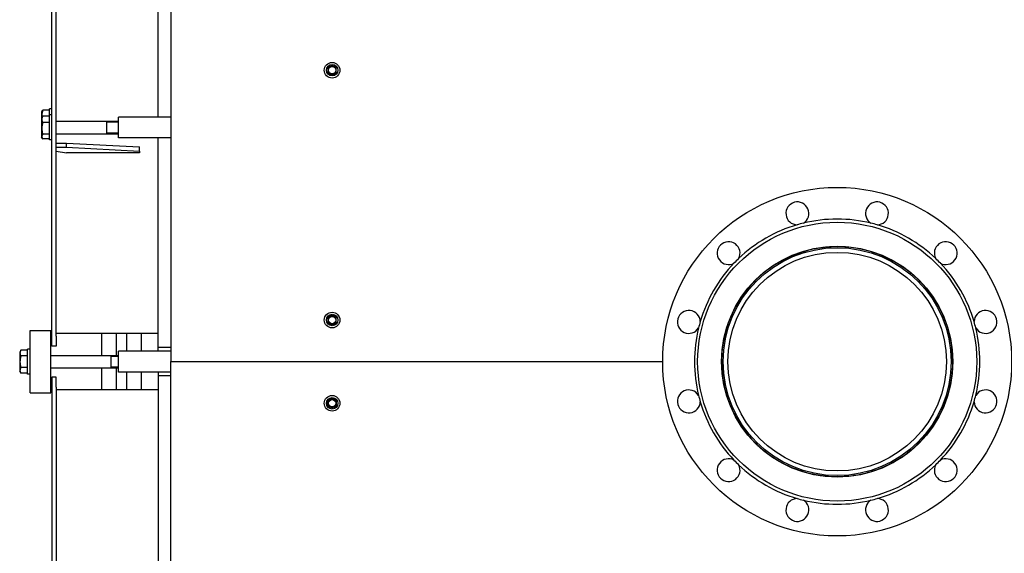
# Model space of a CAD drawing. Header units: millimetres. Extents: x -6676 to 979, y -3974 to 1114.
# Tile 2 of 18: x -6637 to -5692, y -3183 to -2670. Entities that reach past the tile are written whole.
import ezdxf

# ---------------------------------------------------------------- set-up
doc = ezdxf.new("R2010")
doc.units = ezdxf.units.MM
doc.linetypes.add('K5LT_BASIC', pattern=[0])
doc.linetypes.add('K5LT_THIN', pattern=[0])
for name, color, linetype, true_color in [('(c)Креп', 7, 'Continuous', 0xc0c0c0), ('(c)Синий', 7, 'Continuous', 0x004080), ('Системный слой (1)', 7, 'Continuous', 0x282828)]:
    doc.layers.add(name, color=color, linetype=linetype, true_color=true_color)

# ---------------------------------------------------------------- blocks, each defined once
blk = doc.blocks.new('U371')
at = {"layer": 'Системный слой (1)', "color": 150, "linetype": 'K5LT_BASIC', "lineweight": 30, "true_color": 0x0080ff}
for p, q in [((-6544.35, -2992.7), (-6544.35, -2971.7)), ((-6544.35, -3025.7), (-6544.35, -3004.7))]:
    blk.add_line(p, q, dxfattribs=at)
blk = doc.blocks.new('U372')
at = {"layer": 'Системный слой (1)', "color": 150, "linetype": 'K5LT_BASIC', "lineweight": 30, "true_color": 0x0080ff}
for p, q in [((-6534.35, -2988.7), (-6534.35, -2971.7)), ((-6534.35, -3025.7), (-6534.35, -3008.7))]:
    blk.add_line(p, q, dxfattribs=at)
blk = doc.blocks.new('U373')
at = {"layer": '(c)Креп', "color": 150, "linetype": 'K5LT_BASIC', "lineweight": 30, "true_color": 0x0080ff}
for p, q in [((-6615.9, -2759.14), (-6616.06, -2761.29)), ((-6615.23, -2757.03), (-6615.9, -2759.14)), ((-6616.06, -2761.29), (-6615.65, -2763.43))]:
    blk.add_line(p, q, dxfattribs=at)
blk = doc.blocks.new('U377')
at = {"layer": 'Системный слой (1)', "color": 150, "linetype": 'K5LT_BASIC', "lineweight": 30, "true_color": 0x0080ff}
for p, q in [((-6558.35, -2992.7), (-6558.35, -2971.7)), ((-6558.35, -3025.7), (-6558.35, -3004.7))]:
    blk.add_line(p, q, dxfattribs=at)
blk = doc.blocks.new('U378')
at = {"layer": 'Системный слой (1)', "color": 150, "linetype": 'K5LT_BASIC', "lineweight": 30, "true_color": 0x0080ff}
for p, q in [((-6544.35, -2992.7), (-6544.35, -2971.7)), ((-6544.35, -3025.7), (-6544.35, -3004.7))]:
    blk.add_line(p, q, dxfattribs=at)
blk = doc.blocks.new('U429')
at = {"layer": '(c)Креп', "color": 150, "linetype": 'K5LT_BASIC', "lineweight": 30, "true_color": 0x0080ff}
for p, q in [((-6615.93, -2781.34), (-6616.04, -2782.76)), ((-6616.04, -2782.76), (-6615.51, -2784.16)), ((-6615.23, -2779.95), (-6615.93, -2781.34)), ((-6615.51, -2784.16), (-6615.42, -2784.31)), ((-6615.42, -2784.31), (-6615.32, -2784.46)), ((-6615.32, -2784.46), (-6615.23, -2784.6))]:
    blk.add_line(p, q, dxfattribs=at)
blk = doc.blocks.new('U443')
at = {"layer": 'Системный слой (1)', "color": 150, "linetype": 'K5LT_BASIC', "lineweight": 30, "true_color": 0x0080ff}
for p, q in [((-6504.35, -2358.34), (-6504.35, -2151.7)), ((-6504.35, -2763.67), (-6504.35, -2378.34)), ((-6504.35, -2984.99), (-6504.35, -2783.67))]:
    blk.add_line(p, q, dxfattribs=at)
blk = doc.blocks.new('U445')
at = {"layer": 'Системный слой (1)', "color": 150, "linetype": 'K5LT_BASIC', "lineweight": 30, "true_color": 0x0080ff}
for p, q in [((-6520.35, -2988.7), (-6520.35, -2971.7)), ((-6520.35, -3025.7), (-6520.35, -3008.7))]:
    blk.add_line(p, q, dxfattribs=at)
blk = doc.blocks.new('U446')
at = {"layer": 'Системный слой (1)', "color": 150, "linetype": 'K5LT_BASIC', "lineweight": 30, "true_color": 0x0080ff}
for p, q in [((-6534.35, -2988.7), (-6534.35, -2971.7)), ((-6534.35, -3025.7), (-6534.35, -3008.7))]:
    blk.add_line(p, q, dxfattribs=at)
blk = doc.blocks.new('U451')
at = {"layer": 'Системный слой (1)', "color": 150, "linetype": 'K5LT_BASIC', "lineweight": 30, "true_color": 0x0080ff}
for p, q in [((-5884.7, -2893.12), (-5885.22, -2893.28)), ((-5884.43, -2893.04), (-5884.7, -2893.12)), ((-5879.53, -2891.69), (-5884.43, -2893.04)), ((-5875.27, -2890.72), (-5879.53, -2891.69)), ((-5873.12, -2890.29), (-5875.27, -2890.72)), ((-5872.05, -2890.09), (-5873.12, -2890.29)), ((-5871.51, -2890), (-5872.05, -2890.09)), ((-5871.24, -2889.95), (-5871.51, -2890)), ((-5866.22, -2889.21), (-5871.24, -2889.95)), ((-5861.87, -2888.76), (-5866.22, -2889.21)), ((-5859.69, -2888.59), (-5861.87, -2888.76)), ((-5858.6, -2888.53), (-5859.69, -2888.59)), ((-5858.06, -2888.5), (-5858.6, -2888.53)), ((-5857.78, -2888.48), (-5858.06, -2888.5)), ((-5852.71, -2888.35), (-5857.78, -2888.48)), ((-5848.34, -2888.42), (-5852.71, -2888.35)), ((-5846.15, -2888.52), (-5848.34, -2888.42)), ((-5845.06, -2888.59), (-5846.15, -2888.52)), ((-5844.52, -2888.62), (-5845.06, -2888.59)), ((-5844.24, -2888.64), (-5844.52, -2888.62)), ((-5839.19, -2889.13), (-5844.24, -2888.64)), ((-5834.85, -2889.72), (-5839.19, -2889.13)), ((-5832.69, -2890.09), (-5834.85, -2889.72)), ((-5831.62, -2890.28), (-5832.69, -2890.09)), ((-5831.08, -2890.39), (-5831.62, -2890.28)), ((-5830.81, -2890.44), (-5831.08, -2890.39)), ((-5825.84, -2891.53), (-5830.81, -2890.44)), ((-5821.6, -2892.65), (-5825.84, -2891.53)), ((-5819.5, -2893.27), (-5821.6, -2892.65)), ((-5904.81, -2901.4), (-5909.27, -2903.9)), ((-5900.9, -2899.42), (-5904.81, -2901.4)), ((-5898.92, -2898.49), (-5900.9, -2899.42)), ((-5897.92, -2898.04), (-5898.92, -2898.49)), ((-5897.42, -2897.82), (-5897.92, -2898.04)), ((-5897.17, -2897.71), (-5897.42, -2897.82)), ((-5892.45, -2895.77), (-5897.17, -2897.71)), ((-5888.34, -2894.29), (-5892.45, -2895.77)), ((-5886.26, -2893.6), (-5888.34, -2894.29)), ((-5885.22, -2893.28), (-5886.26, -2893.6)), ((-5818.45, -2893.6), (-5819.5, -2893.27)), ((-5817.93, -2893.77), (-5818.45, -2893.6)), ((-5817.67, -2893.85), (-5817.93, -2893.77)), ((-5812.86, -2895.54), (-5817.67, -2893.85)), ((-5808.78, -2897.17), (-5812.86, -2895.54)), ((-5806.77, -2898.04), (-5808.78, -2897.17)), ((-5805.77, -2898.5), (-5806.77, -2898.04)), ((-5805.27, -2898.73), (-5805.77, -2898.5)), ((-5805.02, -2898.84), (-5805.27, -2898.73)), ((-5800.44, -2901.11), (-5805.02, -2898.84)), ((-5796.59, -2903.23), (-5800.44, -2901.11)), ((-5921.18, -2912.05), (-5922.04, -2912.73)), ((-5920.74, -2911.71), (-5921.18, -2912.05)), ((-5920.53, -2911.54), (-5920.74, -2911.71)), ((-5916.41, -2908.51), (-5920.53, -2911.54)), ((-5912.77, -2906.06), (-5916.41, -2908.51)), ((-5910.91, -2904.9), (-5912.77, -2906.06)), ((-5909.97, -2904.33), (-5910.91, -2904.9)), ((-5909.5, -2904.04), (-5909.97, -2904.33)), ((-5909.27, -2903.9), (-5909.5, -2904.04)), ((-5794.7, -2904.34), (-5796.59, -2903.23)), ((-5793.76, -2904.91), (-5794.7, -2904.34)), ((-5793.29, -2905.2), (-5793.76, -2904.91)), ((-5793.06, -2905.35), (-5793.29, -2905.2)), ((-5788.79, -2908.16), (-5793.06, -2905.35)), ((-5785.23, -2910.73), (-5788.79, -2908.16)), ((-5783.49, -2912.07), (-5785.23, -2910.73)), ((-5782.63, -2912.75), (-5783.49, -2912.07)), ((-5931.35, -2921.09), (-5932.12, -2921.87)), ((-5930.96, -2920.7), (-5931.35, -2921.09)), ((-5930.76, -2920.51), (-5930.96, -2920.7)), ((-5927.05, -2916.99), (-5930.76, -2920.51)), ((-5923.74, -2914.12), (-5927.05, -2916.99)), ((-5922.04, -2912.73), (-5923.74, -2914.12)), ((-5782.2, -2913.1), (-5782.63, -2912.75)), ((-5781.99, -2913.27), (-5782.2, -2913.1)), ((-5778.08, -2916.6), (-5781.99, -2913.27)), ((-5774.88, -2919.58), (-5778.08, -2916.6)), ((-5773.32, -2921.12), (-5774.88, -2919.58)), ((-5772.56, -2921.9), (-5773.32, -2921.12)), ((-5939.98, -2930.87), (-5940.31, -2931.3)), ((-5939.81, -2930.65), (-5939.98, -2930.87)), ((-5936.57, -2926.72), (-5939.81, -2930.65)), ((-5933.63, -2923.46), (-5936.57, -2926.72)), ((-5932.12, -2921.87), (-5933.63, -2923.46)), ((-5772.17, -2922.29), (-5772.56, -2921.9)), ((-5771.98, -2922.49), (-5772.17, -2922.29)), ((-5768.58, -2926.2), (-5771.98, -2922.49)), ((-5765.76, -2929.56), (-5768.58, -2926.2)), ((-5764.4, -2931.27), (-5765.76, -2929.56)), ((-5944.79, -2937.52), (-5947.52, -2941.8)), ((-5942.29, -2933.93), (-5944.79, -2937.52)), ((-5940.98, -2932.17), (-5942.29, -2933.93)), ((-5940.31, -2931.3), (-5940.98, -2932.17)), ((-5763.74, -2932.14), (-5764.4, -2931.27)), ((-5763.41, -2932.58), (-5763.74, -2932.14)), ((-5763.24, -2932.8), (-5763.41, -2932.58)), ((-5760.19, -2937.09), (-5763.24, -2932.8)), ((-5757.84, -2940.73), (-5760.19, -2937.09)), ((-5951.6, -2949.2), (-5953.77, -2953.76)), ((-5949.56, -2945.34), (-5951.6, -2949.2)), ((-5948.49, -2943.45), (-5949.56, -2945.34)), ((-5947.94, -2942.5), (-5948.49, -2943.45)), ((-5947.66, -2942.04), (-5947.94, -2942.5)), ((-5947.52, -2941.8), (-5947.66, -2942.04)), ((-5756.72, -2942.59), (-5757.84, -2940.73)), ((-5756.17, -2943.52), (-5756.72, -2942.59)), ((-5755.9, -2943.99), (-5756.17, -2943.52)), ((-5755.76, -2944.22), (-5755.9, -2943.99)), ((-5753.35, -2948.69), (-5755.76, -2944.22)), ((-5751.52, -2952.47), (-5753.35, -2948.69)), ((-5955.36, -2957.52), (-5956.91, -2961.58)), ((-5954.53, -2955.51), (-5955.36, -2957.52)), ((-5954.1, -2954.51), (-5954.53, -2955.51)), ((-5953.88, -2954.01), (-5954.1, -2954.51)), ((-5953.77, -2953.76), (-5953.88, -2954.01)), ((-5750.66, -2954.39), (-5751.52, -2952.47)), ((-5750.24, -2955.35), (-5750.66, -2954.39)), ((-5750.03, -2955.83), (-5750.24, -2955.35)), ((-5749.93, -2956.08), (-5750.03, -2955.83)), ((-5748.33, -2960.12), (-5749.93, -2956.08)), ((-5959.04, -2968.18), (-5959.61, -2970.25)), ((-5958.74, -2967.15), (-5959.04, -2968.18)), ((-5958.58, -2966.63), (-5958.74, -2967.15)), ((-5958.5, -2966.38), (-5958.58, -2966.63)), ((-5956.91, -2961.58), (-5958.5, -2966.38)), ((-5746.87, -2964.25), (-5748.33, -2960.12)), ((-5746.21, -2966.34), (-5746.87, -2964.25)), ((-5745.89, -2967.39), (-5746.21, -2966.34)), ((-5745.74, -2967.92), (-5745.89, -2967.39)), ((-5745.66, -2968.18), (-5745.74, -2967.92)), ((-5744.45, -2972.75), (-5745.66, -2968.18)), ((-5960.64, -2974.43), (-5961.6, -2979.16)), ((-5959.61, -2970.25), (-5960.64, -2974.43)), ((-5743.39, -2977.59), (-5744.45, -2972.75)), ((-5742.94, -2980.03), (-5743.39, -2977.59)), ((-5962.69, -2986.64), (-5963.01, -2990.03)), ((-5962.19, -2982.77), (-5962.69, -2986.64)), ((-5961.89, -2980.84), (-5962.19, -2982.77)), ((-5961.73, -2979.88), (-5961.89, -2980.84)), ((-5961.65, -2979.4), (-5961.73, -2979.88)), ((-5961.6, -2979.16), (-5961.65, -2979.4)), ((-5742.74, -2981.25), (-5742.94, -2980.03)), ((-5742.64, -2981.87), (-5742.74, -2981.25)), ((-5742.6, -2982.17), (-5742.64, -2981.87)), ((-5742.15, -2985.46), (-5742.6, -2982.17)), ((-5741.35, -2998.7), (-5742.15, -2985.46)), ((-5963.32, -2996.21), (-5963.35, -2998.7)), ((-5963.2, -2993.02), (-5963.32, -2996.21)), ((-5963.11, -2991.43), (-5963.2, -2993.02)), ((-5963.05, -2990.63), (-5963.11, -2991.43)), ((-5963.02, -2990.23), (-5963.05, -2990.63)), ((-5963.01, -2990.03), (-5963.02, -2990.23)), ((-5963.35, -2998.74), (-5962.55, -3011.98)), ((-5741.64, -3006.76), (-5741.43, -3002.95)), ((-5741.43, -3002.95), (-5741.35, -2998.7)), ((-5962.55, -3011.98), (-5962.32, -3013.71)), ((-5962.32, -3013.71), (-5962.28, -3013.99)), ((-5962.28, -3013.99), (-5962.2, -3014.55)), ((-5962.2, -3014.55), (-5962.04, -3015.66)), ((-5962.04, -3015.66), (-5961.67, -3017.88)), ((-5743.14, -3018.51), (-5742.52, -3014.71)), ((-5742.52, -3014.71), (-5741.96, -3010.33)), ((-5741.96, -3010.33), (-5741.94, -3010.09)), ((-5741.94, -3010.09), (-5741.89, -3009.61)), ((-5741.89, -3009.61), (-5741.8, -3008.67)), ((-5741.8, -3008.67), (-5741.64, -3006.76)), ((-5961.67, -3017.88), (-5960.8, -3022.28)), ((-5960.8, -3022.28), (-5959.8, -3026.44)), ((-5744.86, -3026.3), (-5743.85, -3022.04)), ((-5743.85, -3022.04), (-5743.8, -3021.81)), ((-5743.8, -3021.81), (-5743.7, -3021.34)), ((-5743.7, -3021.34), (-5743.51, -3020.4)), ((-5743.51, -3020.4), (-5743.14, -3018.51)), ((-5959.8, -3026.44), (-5959.74, -3026.68)), ((-5959.74, -3026.68), (-5959.61, -3027.16)), ((-5959.61, -3027.16), (-5959.35, -3028.11)), ((-5959.35, -3028.11), (-5958.81, -3030.02)), ((-5958.81, -3030.02), (-5957.61, -3033.81)), ((-5957.61, -3033.81), (-5956.29, -3037.51)), ((-5748.55, -3037.87), (-5747, -3033.55)), ((-5747, -3033.55), (-5746.93, -3033.32)), ((-5746.93, -3033.32), (-5746.78, -3032.86)), ((-5746.78, -3032.86), (-5746.48, -3031.93)), ((-5746.48, -3031.93), (-5745.91, -3030.06)), ((-5745.91, -3030.06), (-5744.86, -3026.3)), ((-5956.29, -3037.51), (-5956.21, -3037.73)), ((-5956.21, -3037.73), (-5956.04, -3038.18)), ((-5956.04, -3038.18), (-5955.69, -3039.06)), ((-5955.69, -3039.06), (-5954.98, -3040.83)), ((-5954.98, -3040.83), (-5953.47, -3044.32)), ((-5953.47, -3044.32), (-5951.48, -3048.45)), ((-5751.41, -3044.71), (-5751.21, -3044.26)), ((-5751.21, -3044.26), (-5750.8, -3043.36)), ((-5750.8, -3043.36), (-5750.02, -3041.54)), ((-5750.02, -3041.54), (-5748.55, -3037.87)), ((-5951.48, -3048.45), (-5951.37, -3048.67)), ((-5951.37, -3048.67), (-5951.15, -3049.1)), ((-5951.15, -3049.1), (-5950.69, -3049.97)), ((-5950.69, -3049.97), (-5949.77, -3051.7)), ((-5949.77, -3051.7), (-5947.82, -3055.1)), ((-5756.37, -3054.24), (-5755.39, -3052.53)), ((-5755.39, -3052.53), (-5753.52, -3049.04)), ((-5753.52, -3049.04), (-5751.52, -3044.93)), ((-5751.52, -3044.93), (-5751.41, -3044.71)), ((-5947.82, -3055.1), (-5945.29, -3059.13)), ((-5945.29, -3059.13), (-5945.16, -3059.34)), ((-5945.16, -3059.34), (-5944.88, -3059.75)), ((-5944.88, -3059.75), (-5944.33, -3060.58)), ((-5944.33, -3060.58), (-5943.2, -3062.21)), ((-5943.2, -3062.21), (-5940.86, -3065.41)), ((-5763.14, -3064.48), (-5761.97, -3062.88)), ((-5761.97, -3062.88), (-5759.72, -3059.61)), ((-5759.72, -3059.61), (-5757.26, -3055.73)), ((-5757.26, -3055.73), (-5757.13, -3055.52)), ((-5757.13, -3055.52), (-5756.88, -3055.1)), ((-5756.88, -3055.1), (-5756.37, -3054.24)), ((-5940.86, -3065.41), (-5938.03, -3068.96)), ((-5938.03, -3068.96), (-5937.87, -3069.15)), ((-5937.87, -3069.15), (-5937.55, -3069.53)), ((-5937.55, -3069.53), (-5936.91, -3070.29)), ((-5936.91, -3070.29), (-5935.61, -3071.78)), ((-5935.61, -3071.78), (-5932.93, -3074.7)), ((-5771.03, -3073.92), (-5769.69, -3072.45)), ((-5769.69, -3072.45), (-5767.08, -3069.45)), ((-5767.08, -3069.45), (-5764.19, -3065.86)), ((-5764.19, -3065.86), (-5764.04, -3065.66)), ((-5764.04, -3065.66), (-5763.74, -3065.27)), ((-5763.74, -3065.27), (-5763.14, -3064.48)), ((-5932.93, -3074.7), (-5929.66, -3077.98)), ((-5929.66, -3077.98), (-5929.48, -3078.16)), ((-5929.48, -3078.16), (-5929.12, -3078.5)), ((-5929.12, -3078.5), (-5928.4, -3079.18)), ((-5928.4, -3079.18), (-5926.93, -3080.52)), ((-5926.93, -3080.52), (-5923.93, -3083.13)), ((-5779.95, -3082.44), (-5778.45, -3081.14)), ((-5778.45, -3081.14), (-5775.52, -3078.45)), ((-5775.52, -3078.45), (-5772.23, -3075.18)), ((-5772.23, -3075.18), (-5772.06, -3075)), ((-5772.06, -3075), (-5771.72, -3074.64)), ((-5771.72, -3074.64), (-5771.03, -3073.92)), ((-5923.93, -3083.13), (-5920.32, -3086.03)), ((-5920.32, -3086.03), (-5920.12, -3086.18)), ((-5920.12, -3086.18), (-5919.73, -3086.48)), ((-5919.73, -3086.48), (-5918.93, -3087.08)), ((-5918.93, -3087.08), (-5917.33, -3088.25)), ((-5917.33, -3088.25), (-5914.05, -3090.51)), ((-5914.05, -3090.51), (-5910.14, -3092.98)), ((-5795.24, -3093.39), (-5791.18, -3090.86)), ((-5791.18, -3090.86), (-5790.97, -3090.72)), ((-5790.97, -3090.72), (-5790.56, -3090.45)), ((-5790.56, -3090.45), (-5789.73, -3089.89)), ((-5789.73, -3089.89), (-5788.08, -3088.75)), ((-5788.08, -3088.75), (-5784.86, -3086.39)), ((-5784.86, -3086.39), (-5781.28, -3083.56)), ((-5781.28, -3083.56), (-5781.09, -3083.4)), ((-5781.09, -3083.4), (-5780.71, -3083.08)), ((-5780.71, -3083.08), (-5779.95, -3082.44)), ((-5910.14, -3092.98), (-5909.93, -3093.11)), ((-5909.93, -3093.11), (-5909.5, -3093.37)), ((-5909.5, -3093.37), (-5908.64, -3093.87)), ((-5908.64, -3093.87), (-5906.91, -3094.86)), ((-5906.91, -3094.86), (-5903.4, -3096.74)), ((-5903.4, -3096.74), (-5899.25, -3098.77)), ((-5899.25, -3098.77), (-5899.02, -3098.87)), ((-5899.02, -3098.87), (-5898.57, -3099.08)), ((-5898.57, -3099.08), (-5897.66, -3099.49)), ((-5897.66, -3099.49), (-5895.83, -3100.28)), ((-5895.83, -3100.28), (-5892.13, -3101.76)), ((-5811.47, -3101.33), (-5809.68, -3100.62)), ((-5809.68, -3100.62), (-5806.15, -3099.09)), ((-5806.15, -3099.09), (-5801.97, -3097.09)), ((-5801.97, -3097.09), (-5801.75, -3096.97)), ((-5801.75, -3096.97), (-5801.31, -3096.75)), ((-5801.31, -3096.75), (-5800.43, -3096.29)), ((-5800.43, -3096.29), (-5798.68, -3095.36)), ((-5798.68, -3095.36), (-5795.24, -3093.39)), ((-5892.13, -3101.76), (-5887.75, -3103.32)), ((-5887.75, -3103.32), (-5887.52, -3103.4)), ((-5887.52, -3103.4), (-5887.05, -3103.55)), ((-5887.05, -3103.55), (-5886.11, -3103.85)), ((-5886.11, -3103.85), (-5884.22, -3104.43)), ((-5884.22, -3104.43), (-5880.42, -3105.49)), ((-5880.42, -3105.49), (-5876.1, -3106.52)), ((-5876.1, -3106.52), (-5875.86, -3106.57)), ((-5875.86, -3106.57), (-5875.38, -3106.67)), ((-5875.38, -3106.67), (-5874.43, -3106.86)), ((-5874.43, -3106.86), (-5872.51, -3107.23)), ((-5872.51, -3107.23), (-5868.66, -3107.87)), ((-5868.66, -3107.87), (-5864.19, -3108.43)), ((-5864.19, -3108.43), (-5863.95, -3108.46)), ((-5863.95, -3108.46), (-5863.47, -3108.51)), ((-5863.47, -3108.51), (-5862.5, -3108.6)), ((-5862.5, -3108.6), (-5860.57, -3108.76)), ((-5860.57, -3108.76), (-5856.69, -3108.97)), ((-5856.69, -3108.97), (-5852.35, -3109.06)), ((-5852.35, -3109.06), (-5838.99, -3108.26)), ((-5838.99, -3108.26), (-5837.16, -3108.03)), ((-5837.16, -3108.03), (-5836.88, -3107.99)), ((-5836.88, -3107.99), (-5836.31, -3107.91)), ((-5836.31, -3107.91), (-5835.19, -3107.74)), ((-5835.19, -3107.74), (-5832.94, -3107.37)), ((-5832.94, -3107.37), (-5828.47, -3106.49)), ((-5828.47, -3106.49), (-5824.26, -3105.48)), ((-5824.26, -3105.48), (-5824.02, -3105.42)), ((-5824.02, -3105.42), (-5823.53, -3105.29)), ((-5823.53, -3105.29), (-5822.56, -3105.03)), ((-5822.56, -3105.03), (-5820.62, -3104.48)), ((-5820.62, -3104.48), (-5816.79, -3103.27)), ((-5816.79, -3103.27), (-5813.04, -3101.94)), ((-5813.04, -3101.94), (-5812.81, -3101.85)), ((-5812.81, -3101.85), (-5812.36, -3101.68)), ((-5812.36, -3101.68), (-5811.47, -3101.33))]:
    blk.add_line(p, q, dxfattribs=at)
blk = doc.blocks.new('U452')
at = {"layer": 'Системный слой (1)', "color": 150, "linetype": 'K5LT_BASIC', "lineweight": 30, "true_color": 0x0080ff}
for p, q in [((-5885.21, -2893.16), (-5886.26, -2893.49)), ((-5884.69, -2893), (-5885.21, -2893.16)), ((-5884.43, -2892.92), (-5884.69, -2893)), ((-5879.52, -2891.58), (-5884.43, -2892.92)), ((-5875.26, -2890.6), (-5879.52, -2891.58)), ((-5873.12, -2890.17), (-5875.26, -2890.6)), ((-5872.04, -2889.98), (-5873.12, -2890.17)), ((-5871.51, -2889.88), (-5872.04, -2889.98)), ((-5871.24, -2889.83), (-5871.51, -2889.88)), ((-5866.21, -2889.09), (-5871.24, -2889.83)), ((-5861.87, -2888.64), (-5866.21, -2889.09)), ((-5859.69, -2888.47), (-5861.87, -2888.64)), ((-5858.6, -2888.41), (-5859.69, -2888.47)), ((-5858.05, -2888.38), (-5858.6, -2888.41)), ((-5857.78, -2888.36), (-5858.05, -2888.38)), ((-5852.71, -2888.23), (-5857.78, -2888.36)), ((-5848.34, -2888.3), (-5852.71, -2888.23)), ((-5846.15, -2888.4), (-5848.34, -2888.3)), ((-5845.06, -2888.47), (-5846.15, -2888.4)), ((-5844.52, -2888.51), (-5845.06, -2888.47)), ((-5844.24, -2888.52), (-5844.52, -2888.51)), ((-5839.19, -2889.01), (-5844.24, -2888.52)), ((-5834.85, -2889.61), (-5839.19, -2889.01)), ((-5832.69, -2889.97), (-5834.85, -2889.61)), ((-5831.62, -2890.17), (-5832.69, -2889.97)), ((-5831.08, -2890.27), (-5831.62, -2890.17)), ((-5830.81, -2890.32), (-5831.08, -2890.27)), ((-5825.84, -2891.41), (-5830.81, -2890.32)), ((-5821.6, -2892.53), (-5825.84, -2891.41)), ((-5819.5, -2893.16), (-5821.6, -2892.53)), ((-5818.45, -2893.48), (-5819.5, -2893.16)), ((-5904.8, -2901.29), (-5909.26, -2903.8)), ((-5900.9, -2899.31), (-5904.8, -2901.29)), ((-5898.91, -2898.38), (-5900.9, -2899.31)), ((-5897.92, -2897.93), (-5898.91, -2898.38)), ((-5897.41, -2897.71), (-5897.92, -2897.93)), ((-5897.16, -2897.6), (-5897.41, -2897.71)), ((-5892.45, -2895.66), (-5897.16, -2897.6)), ((-5888.33, -2894.17), (-5892.45, -2895.66)), ((-5886.26, -2893.49), (-5888.33, -2894.17)), ((-5817.93, -2893.65), (-5818.45, -2893.48)), ((-5817.67, -2893.74), (-5817.93, -2893.65)), ((-5812.86, -2895.43), (-5817.67, -2893.74)), ((-5808.78, -2897.06), (-5812.86, -2895.43)), ((-5806.77, -2897.93), (-5808.78, -2897.06)), ((-5805.77, -2898.39), (-5806.77, -2897.93)), ((-5805.27, -2898.62), (-5805.77, -2898.39)), ((-5805.02, -2898.73), (-5805.27, -2898.62)), ((-5800.44, -2901), (-5805.02, -2898.73)), ((-5796.59, -2903.12), (-5800.44, -2901)), ((-5921.17, -2911.95), (-5922.03, -2912.63)), ((-5920.73, -2911.61), (-5921.17, -2911.95)), ((-5920.52, -2911.44), (-5920.73, -2911.61)), ((-5916.4, -2908.41), (-5920.52, -2911.44)), ((-5912.76, -2905.96), (-5916.4, -2908.41)), ((-5910.9, -2904.79), (-5912.76, -2905.96)), ((-5909.96, -2904.22), (-5910.9, -2904.79)), ((-5909.49, -2903.94), (-5909.96, -2904.22)), ((-5909.26, -2903.8), (-5909.49, -2903.94)), ((-5794.7, -2904.24), (-5796.59, -2903.12)), ((-5793.76, -2904.81), (-5794.7, -2904.24)), ((-5793.3, -2905.1), (-5793.76, -2904.81)), ((-5793.06, -2905.24), (-5793.3, -2905.1)), ((-5788.8, -2908.06), (-5793.06, -2905.24)), ((-5785.24, -2910.63), (-5788.8, -2908.06)), ((-5783.5, -2911.97), (-5785.24, -2910.63)), ((-5782.64, -2912.66), (-5783.5, -2911.97)), ((-5931.34, -2920.99), (-5932.11, -2921.78)), ((-5930.95, -2920.61), (-5931.34, -2920.99)), ((-5930.76, -2920.41), (-5930.95, -2920.61)), ((-5927.04, -2916.9), (-5930.76, -2920.41)), ((-5923.73, -2914.02), (-5927.04, -2916.9)), ((-5922.03, -2912.63), (-5923.73, -2914.02)), ((-5782.21, -2913), (-5782.64, -2912.66)), ((-5782, -2913.17), (-5782.21, -2913)), ((-5778.09, -2916.51), (-5782, -2913.17)), ((-5774.88, -2919.49), (-5778.09, -2916.51)), ((-5773.33, -2921.03), (-5774.88, -2919.49)), ((-5772.56, -2921.81), (-5773.33, -2921.03)), ((-5939.97, -2930.78), (-5940.31, -2931.22)), ((-5939.8, -2930.57), (-5939.97, -2930.78)), ((-5936.56, -2926.63), (-5939.8, -2930.57)), ((-5933.62, -2923.37), (-5936.56, -2926.63)), ((-5932.11, -2921.78), (-5933.62, -2923.37)), ((-5772.18, -2922.2), (-5772.56, -2921.81)), ((-5771.99, -2922.4), (-5772.18, -2922.2)), ((-5768.59, -2926.12), (-5771.99, -2922.4)), ((-5765.77, -2929.48), (-5768.59, -2926.12)), ((-5764.41, -2931.2), (-5765.77, -2929.48)), ((-5944.78, -2937.44), (-5947.51, -2941.73)), ((-5942.28, -2933.84), (-5944.78, -2937.44)), ((-5940.97, -2932.09), (-5942.28, -2933.84)), ((-5940.31, -2931.22), (-5940.97, -2932.09)), ((-5763.74, -2932.07), (-5764.41, -2931.2)), ((-5763.41, -2932.51), (-5763.74, -2932.07)), ((-5763.25, -2932.73), (-5763.41, -2932.51)), ((-5760.19, -2937.02), (-5763.25, -2932.73)), ((-5757.84, -2940.66), (-5760.19, -2937.02)), ((-5951.6, -2949.14), (-5953.76, -2953.7)), ((-5949.56, -2945.27), (-5951.6, -2949.14)), ((-5948.48, -2943.37), (-5949.56, -2945.27)), ((-5947.93, -2942.43), (-5948.48, -2943.37)), ((-5947.65, -2941.96), (-5947.93, -2942.43)), ((-5947.51, -2941.73), (-5947.65, -2941.96)), ((-5756.72, -2942.52), (-5757.84, -2940.66)), ((-5756.17, -2943.46), (-5756.72, -2942.52)), ((-5755.9, -2943.93), (-5756.17, -2943.46)), ((-5755.77, -2944.16), (-5755.9, -2943.93)), ((-5753.36, -2948.63), (-5755.77, -2944.16)), ((-5751.52, -2952.42), (-5753.36, -2948.63)), ((-5955.36, -2957.46), (-5956.91, -2961.53)), ((-5954.52, -2955.45), (-5955.36, -2957.46)), ((-5954.09, -2954.45), (-5954.52, -2955.45)), ((-5953.87, -2953.95), (-5954.09, -2954.45)), ((-5953.76, -2953.7), (-5953.87, -2953.95)), ((-5750.66, -2954.33), (-5751.52, -2952.42)), ((-5750.24, -2955.3), (-5750.66, -2954.33)), ((-5750.03, -2955.78), (-5750.24, -2955.3)), ((-5749.93, -2956.03), (-5750.03, -2955.78)), ((-5748.33, -2960.07), (-5749.93, -2956.03)), ((-5959.03, -2968.13), (-5959.61, -2970.21)), ((-5958.73, -2967.1), (-5959.03, -2968.13)), ((-5958.58, -2966.59), (-5958.73, -2967.1)), ((-5958.5, -2966.33), (-5958.58, -2966.59)), ((-5956.91, -2961.53), (-5958.5, -2966.33)), ((-5746.87, -2964.21), (-5748.33, -2960.07)), ((-5746.21, -2966.3), (-5746.87, -2964.21)), ((-5745.89, -2967.35), (-5746.21, -2966.3)), ((-5745.74, -2967.88), (-5745.89, -2967.35)), ((-5745.66, -2968.14), (-5745.74, -2967.88)), ((-5744.45, -2972.71), (-5745.66, -2968.14)), ((-5960.64, -2974.39), (-5961.6, -2979.13)), ((-5959.61, -2970.21), (-5960.64, -2974.39)), ((-5743.39, -2977.57), (-5744.45, -2972.71)), ((-5742.94, -2980.01), (-5743.39, -2977.57)), ((-5962.69, -2986.61), (-5963.01, -2990.01)), ((-5962.19, -2982.74), (-5962.69, -2986.61)), ((-5961.89, -2980.81), (-5962.19, -2982.74)), ((-5961.73, -2979.85), (-5961.89, -2980.81)), ((-5961.64, -2979.37), (-5961.73, -2979.85)), ((-5961.6, -2979.13), (-5961.64, -2979.37)), ((-5742.74, -2981.23), (-5742.94, -2980.01)), ((-5742.64, -2981.85), (-5742.74, -2981.23)), ((-5742.6, -2982.15), (-5742.64, -2981.85)), ((-5742.15, -2985.45), (-5742.6, -2982.15)), ((-5741.35, -2998.7), (-5742.15, -2985.45)), ((-5963.32, -2996.2), (-5963.35, -2998.69)), ((-5963.2, -2993), (-5963.32, -2996.2)), ((-5963.11, -2991.41), (-5963.2, -2993)), ((-5963.05, -2990.61), (-5963.11, -2991.41)), ((-5963.02, -2990.21), (-5963.05, -2990.61)), ((-5963.01, -2990.01), (-5963.02, -2990.21)), ((-5963.35, -2998.76), (-5962.55, -3012.01)), ((-5741.65, -3006.81), (-5741.43, -3003)), ((-5741.43, -3003), (-5741.35, -2998.76)), ((-5962.55, -3012.01), (-5962.32, -3013.75)), ((-5962.32, -3013.75), (-5962.28, -3014.03)), ((-5962.28, -3014.03), (-5962.2, -3014.58)), ((-5962.2, -3014.58), (-5962.04, -3015.7)), ((-5962.04, -3015.7), (-5961.67, -3017.91)), ((-5743.15, -3018.55), (-5742.52, -3014.75)), ((-5742.52, -3014.75), (-5741.97, -3010.37)), ((-5741.97, -3010.37), (-5741.94, -3010.13)), ((-5741.94, -3010.13), (-5741.89, -3009.66)), ((-5741.89, -3009.66), (-5741.8, -3008.71)), ((-5741.8, -3008.71), (-5741.65, -3006.81)), ((-5961.67, -3017.91), (-5960.79, -3022.33)), ((-5960.79, -3022.33), (-5959.8, -3026.48)), ((-5744.86, -3026.34), (-5743.85, -3022.08)), ((-5743.85, -3022.08), (-5743.8, -3021.85)), ((-5743.8, -3021.85), (-5743.7, -3021.38)), ((-5743.7, -3021.38), (-5743.51, -3020.43)), ((-5743.51, -3020.43), (-5743.15, -3018.55)), ((-5959.8, -3026.48), (-5959.74, -3026.72)), ((-5959.74, -3026.72), (-5959.61, -3027.2)), ((-5959.61, -3027.2), (-5959.35, -3028.16)), ((-5959.35, -3028.16), (-5958.8, -3030.07)), ((-5958.8, -3030.07), (-5957.6, -3033.86)), ((-5957.6, -3033.86), (-5956.28, -3037.57)), ((-5748.55, -3037.93), (-5747.01, -3033.6)), ((-5747.01, -3033.6), (-5746.93, -3033.37)), ((-5746.93, -3033.37), (-5746.78, -3032.91)), ((-5746.78, -3032.91), (-5746.48, -3031.98)), ((-5746.48, -3031.98), (-5745.91, -3030.11)), ((-5745.91, -3030.11), (-5744.86, -3026.34)), ((-5956.28, -3037.57), (-5956.2, -3037.79)), ((-5956.2, -3037.79), (-5956.03, -3038.24)), ((-5956.03, -3038.24), (-5955.69, -3039.12)), ((-5955.69, -3039.12), (-5954.97, -3040.89)), ((-5954.97, -3040.89), (-5953.46, -3044.38)), ((-5953.46, -3044.38), (-5951.47, -3048.52)), ((-5751.42, -3044.77), (-5751.21, -3044.32)), ((-5751.21, -3044.32), (-5750.81, -3043.42)), ((-5750.81, -3043.42), (-5750.02, -3041.6)), ((-5750.02, -3041.6), (-5748.55, -3037.93)), ((-5951.47, -3048.52), (-5951.36, -3048.74)), ((-5951.36, -3048.74), (-5951.14, -3049.17)), ((-5951.14, -3049.17), (-5950.69, -3050.05)), ((-5950.69, -3050.05), (-5949.76, -3051.77)), ((-5949.76, -3051.77), (-5947.81, -3055.18)), ((-5756.38, -3054.32), (-5755.4, -3052.6)), ((-5755.4, -3052.6), (-5753.53, -3049.11)), ((-5753.53, -3049.11), (-5751.52, -3044.99)), ((-5751.52, -3044.99), (-5751.42, -3044.77)), ((-5947.81, -3055.18), (-5945.28, -3059.22)), ((-5945.28, -3059.22), (-5945.15, -3059.42)), ((-5945.15, -3059.42), (-5944.87, -3059.84)), ((-5944.87, -3059.84), (-5944.32, -3060.66)), ((-5944.32, -3060.66), (-5943.19, -3062.29)), ((-5943.19, -3062.29), (-5940.84, -3065.49)), ((-5763.15, -3064.56), (-5761.98, -3062.96)), ((-5761.98, -3062.96), (-5759.73, -3059.69)), ((-5759.73, -3059.69), (-5757.27, -3055.81)), ((-5757.27, -3055.81), (-5757.14, -3055.59)), ((-5757.14, -3055.59), (-5756.88, -3055.17)), ((-5756.88, -3055.17), (-5756.38, -3054.32)), ((-5940.84, -3065.49), (-5938.01, -3069.06)), ((-5938.01, -3069.06), (-5937.86, -3069.25)), ((-5937.86, -3069.25), (-5937.54, -3069.63)), ((-5937.54, -3069.63), (-5936.9, -3070.38)), ((-5936.9, -3070.38), (-5935.6, -3071.88)), ((-5935.6, -3071.88), (-5932.91, -3074.79)), ((-5771.04, -3074.01), (-5769.7, -3072.54)), ((-5769.7, -3072.54), (-5767.09, -3069.54)), ((-5767.09, -3069.54), (-5764.2, -3065.94)), ((-5764.2, -3065.94), (-5764.05, -3065.75)), ((-5764.05, -3065.75), (-5763.75, -3065.35)), ((-5763.75, -3065.35), (-5763.15, -3064.56)), ((-5932.91, -3074.79), (-5929.64, -3078.08)), ((-5929.64, -3078.08), (-5929.46, -3078.26)), ((-5929.46, -3078.26), (-5929.1, -3078.6)), ((-5929.1, -3078.6), (-5928.38, -3079.28)), ((-5928.38, -3079.28), (-5926.92, -3080.63)), ((-5926.92, -3080.63), (-5923.91, -3083.24)), ((-5779.96, -3082.54), (-5778.46, -3081.23)), ((-5778.46, -3081.23), (-5775.53, -3078.54)), ((-5775.53, -3078.54), (-5772.24, -3075.27)), ((-5772.24, -3075.27), (-5772.07, -3075.09)), ((-5772.07, -3075.09), (-5771.73, -3074.73)), ((-5771.73, -3074.73), (-5771.04, -3074.01)), ((-5923.91, -3083.24), (-5920.31, -3086.13)), ((-5920.31, -3086.13), (-5920.11, -3086.28)), ((-5920.11, -3086.28), (-5919.71, -3086.59)), ((-5919.71, -3086.59), (-5918.92, -3087.18)), ((-5918.92, -3087.18), (-5917.31, -3088.36)), ((-5917.31, -3088.36), (-5914.03, -3090.62)), ((-5914.03, -3090.62), (-5910.12, -3093.1)), ((-5795.25, -3093.5), (-5791.19, -3090.96)), ((-5791.19, -3090.96), (-5790.98, -3090.83)), ((-5790.98, -3090.83), (-5790.57, -3090.55)), ((-5790.57, -3090.55), (-5789.74, -3089.99)), ((-5789.74, -3089.99), (-5788.09, -3088.86)), ((-5788.09, -3088.86), (-5784.87, -3086.5)), ((-5784.87, -3086.5), (-5781.29, -3083.66)), ((-5781.29, -3083.66), (-5781.1, -3083.5)), ((-5781.1, -3083.5), (-5780.72, -3083.18)), ((-5780.72, -3083.18), (-5779.96, -3082.54)), ((-5910.12, -3093.1), (-5909.91, -3093.22)), ((-5909.91, -3093.22), (-5909.48, -3093.48)), ((-5909.48, -3093.48), (-5908.62, -3093.99)), ((-5908.62, -3093.99), (-5906.9, -3094.97)), ((-5906.9, -3094.97), (-5903.39, -3096.86)), ((-5903.39, -3096.86), (-5899.23, -3098.88)), ((-5899.23, -3098.88), (-5899.01, -3098.99)), ((-5899.01, -3098.99), (-5898.55, -3099.19)), ((-5898.55, -3099.19), (-5897.64, -3099.6)), ((-5897.64, -3099.6), (-5895.81, -3100.39)), ((-5895.81, -3100.39), (-5892.11, -3101.88)), ((-5811.47, -3101.45), (-5809.69, -3100.73)), ((-5809.69, -3100.73), (-5806.16, -3099.2)), ((-5806.16, -3099.2), (-5801.98, -3097.2)), ((-5801.98, -3097.2), (-5801.76, -3097.08)), ((-5801.76, -3097.08), (-5801.32, -3096.86)), ((-5801.32, -3096.86), (-5800.44, -3096.4)), ((-5800.44, -3096.4), (-5798.69, -3095.47)), ((-5798.69, -3095.47), (-5795.25, -3093.5)), ((-5892.11, -3101.88), (-5887.74, -3103.44)), ((-5887.74, -3103.44), (-5887.5, -3103.52)), ((-5887.5, -3103.52), (-5887.03, -3103.67)), ((-5887.03, -3103.67), (-5886.09, -3103.97)), ((-5886.09, -3103.97), (-5884.2, -3104.55)), ((-5884.2, -3104.55), (-5880.4, -3105.61)), ((-5880.4, -3105.61), (-5876.08, -3106.64)), ((-5876.08, -3106.64), (-5875.84, -3106.69)), ((-5875.84, -3106.69), (-5875.37, -3106.79)), ((-5875.37, -3106.79), (-5874.41, -3106.98)), ((-5874.41, -3106.98), (-5872.5, -3107.35)), ((-5872.5, -3107.35), (-5868.65, -3107.99)), ((-5868.65, -3107.99), (-5864.18, -3108.55)), ((-5864.18, -3108.55), (-5863.94, -3108.58)), ((-5863.94, -3108.58), (-5863.46, -3108.63)), ((-5863.46, -3108.63), (-5862.49, -3108.72)), ((-5862.49, -3108.72), (-5860.56, -3108.88)), ((-5860.56, -3108.88), (-5856.69, -3109.09)), ((-5856.69, -3109.09), (-5852.35, -3109.18)), ((-5852.35, -3109.18), (-5839, -3108.38)), ((-5839, -3108.38), (-5837.16, -3108.14)), ((-5837.16, -3108.14), (-5836.88, -3108.1)), ((-5836.88, -3108.1), (-5836.32, -3108.02)), ((-5836.32, -3108.02), (-5835.19, -3107.86)), ((-5835.19, -3107.86), (-5832.94, -3107.48)), ((-5832.94, -3107.48), (-5828.47, -3106.6)), ((-5828.47, -3106.6), (-5824.26, -3105.6)), ((-5824.26, -3105.6), (-5824.02, -3105.54)), ((-5824.02, -3105.54), (-5823.53, -3105.41)), ((-5823.53, -3105.41), (-5822.56, -3105.14)), ((-5822.56, -3105.14), (-5820.63, -3104.59)), ((-5820.63, -3104.59), (-5816.79, -3103.38)), ((-5816.79, -3103.38), (-5813.05, -3102.05)), ((-5813.05, -3102.05), (-5812.82, -3101.97)), ((-5812.82, -3101.97), (-5812.37, -3101.8)), ((-5812.37, -3101.8), (-5811.47, -3101.45))]:
    blk.add_line(p, q, dxfattribs=at)
blk = doc.blocks.new('U455')
at = {"layer": 'Системный слой (1)', "color": 150, "linetype": 'K5LT_BASIC', "lineweight": 30, "true_color": 0x0080ff}
for p, q in [((-6504.35, -3012.42), (-6504.35, -3213.74)), ((-6504.35, -3233.74), (-6504.35, -3619.07)), ((-6504.35, -3639.07), (-6504.35, -3845.7))]:
    blk.add_line(p, q, dxfattribs=at)

msp = doc.modelspace()

# ---------------------------------------------------------------- linework, layer by layer
at = {"layer": '(c)Креп', "color": 150, "linetype": 'K5LT_BASIC', "lineweight": 30, "true_color": 0x0080ff}
for p, q in [((-6615.84, -2757.79), (-6616.35, -2758.68)), ((-6616.35, -2758.68), (-6616.35, -2764.65)), ((-6608.85, -2757.03), (-6615.23, -2757.03)), ((-6615.51, -2763.18), (-6616.35, -2764.65)), ((-6616.35, -2764.65), (-6616.35, -2782.7)), ((-6608.85, -2762.74), (-6615.23, -2762.74)), ((-6608.85, -2769.02), (-6615.23, -2769.02)), ((-6602.35, -2767.67), (-6542.35, -2767.67)), ((-6553.85, -2767.67), (-6553.85, -2779.11)), ((-6602.35, -2779.67), (-6542.35, -2779.67)), ((-6553.85, -2779.11), (-6553.85, -2779.67)), ((-6615.51, -2784.16), (-6616.35, -2782.7)), ((-6608.85, -2779.95), (-6615.23, -2779.95)), ((-6608.85, -2784.6), (-6615.23, -2784.6)), ((-6636.23, -2987.73), (-6637.35, -2989.68)), ((-6629.85, -2987.73), (-6636.23, -2987.73)), ((-6629.85, -3010.7), (-6629.85, -2986.7)), ((-6627.35, -2986.7), (-6629.85, -2986.7)), ((-6637.35, -2989.68), (-6637.35, -3007.73)), ((-6629.85, -2993.22), (-6636.23, -2993.22)), ((-6627.35, -3004.7), (-6627.35, -2992.7)), ((-6607.35, -2992.7), (-6542.35, -2992.7)), ((-6549.85, -2992.7), (-6549.85, -2998.7)), ((-6629.85, -3004.19), (-6636.23, -3004.19)), ((-6607.35, -3004.7), (-6542.35, -3004.7)), ((-6549.85, -2998.7), (-6549.85, -3004.7)), ((-6636.23, -3009.67), (-6637.35, -3007.73)), ((-6629.85, -3009.67), (-6636.23, -3009.67)), ((-6627.35, -3010.7), (-6629.85, -3010.7))]:
    msp.add_line(p, q, dxfattribs=at)
at = {"layer": '(c)Креп', "color": 7, "linetype": 'K5LT_THIN', "lineweight": 15}
for p, q in [((-6553.85, -2768.62), (-6542.35, -2768.62)), ((-6553.85, -2778.73), (-6542.35, -2778.73)), ((-6549.85, -2993.65), (-6542.35, -2993.65)), ((-6549.85, -3003.76), (-6542.35, -3003.76))]:
    msp.add_line(p, q, dxfattribs=at)
at = {"layer": '(c)Креп', "color": 150, "linetype": 'K5LT_BASIC', "lineweight": 30, "true_color": 0x0080ff}
for points, knots in [([(-6615.84, -2757.79), (-6615.74, -2757.63), (-6615.56, -2757.38), (-6615.32, -2757.13), (-6615.23, -2757.03)], [0, 0, 0, 0, 3.162981, 5, 5, 5, 5]), ([(-6615.23, -2762.74), (-6615.37, -2763.02), (-6615.57, -2763.47), (-6615.79, -2764.09), (-6615.92, -2764.56), (-6616.01, -2764.99), (-6616.06, -2765.43), (-6616.08, -2765.87), (-6616.06, -2766.29), (-6616.02, -2766.72), (-6615.93, -2767.16), (-6615.76, -2767.8), (-6615.52, -2768.42), (-6615.3, -2768.88), (-6615.23, -2769.02)], [0, 0, 0, 0, 2.031939, 3.311633, 4.396645, 5.423589, 6.350589, 7.49983, 8.533187, 9.335775, 10.524184, 11.684847, 13.915004, 15, 15, 15, 15]), ([(-6615.23, -2769.02), (-6615.33, -2769.4), (-6615.48, -2769.95), (-6615.69, -2770.87), (-6615.85, -2771.7), (-6615.95, -2772.46), (-6616.02, -2773.07), (-6616.06, -2773.69), (-6616.08, -2774.46), (-6616.07, -2775.1), (-6616.03, -2775.75), (-6615.97, -2776.43), (-6615.84, -2777.37), (-6615.61, -2778.55), (-6615.38, -2779.44), (-6615.23, -2779.95)], [0, 0, 0, 0, 1.679816, 2.464254, 4.100621, 5.29978, 5.785161, 6.773962, 7.999819, 9.102067, 9.530451, 10.806592, 12.055167, 13.667644, 16, 16, 16, 16]), ([(-6636.23, -2987.73), (-6636.37, -2987.98), (-6636.57, -2988.37), (-6636.79, -2988.91), (-6636.92, -2989.32), (-6637.01, -2989.69), (-6637.06, -2990.08), (-6637.08, -2990.46), (-6637.06, -2990.83), (-6637.02, -2991.21), (-6636.93, -2991.59), (-6636.76, -2992.15), (-6636.52, -2992.7), (-6636.3, -2993.09), (-6636.23, -2993.22)], [0, 0, 0, 0, 2.031939, 3.311633, 4.396645, 5.423589, 6.350589, 7.49983, 8.533187, 9.335775, 10.524184, 11.684847, 13.915004, 15, 15, 15, 15]), ([(-6636.23, -2993.22), (-6636.3, -2993.48), (-6636.48, -2994.13), (-6636.75, -2995.32), (-6636.94, -2996.51), (-6637.03, -2997.43), (-6637.06, -2997.94), (-6637.07, -2998.28), (-6637.08, -2998.56), (-6637.08, -2998.86), (-6637.07, -2999.23), (-6637.05, -2999.68), (-6637, -3000.33), (-6636.89, -3001.27), (-6636.7, -3002.34), (-6636.46, -3003.34), (-6636.31, -3003.91), (-6636.23, -3004.19)], [0, 0, 0, 0, 3.152296, 8.024027, 14.430358, 17.4743, 18.996271, 20.518242, 21.409855, 22.301468, 24.084694, 25.867919, 27.651145, 31.792504, 37.072525, 40.536262, 44, 44, 44, 44]), ([(-6636.23, -3004.19), (-6636.37, -3004.43), (-6636.57, -3004.83), (-6636.79, -3005.36), (-6636.92, -3005.78), (-6637.01, -3006.15), (-6637.06, -3006.53), (-6637.08, -3006.92), (-6637.06, -3007.29), (-6637.02, -3007.66), (-6636.93, -3008.05), (-6636.76, -3008.61), (-6636.52, -3009.15), (-6636.3, -3009.55), (-6636.23, -3009.67)], [0, 0, 0, 0, 2.031939, 3.311633, 4.396645, 5.423589, 6.350589, 7.49983, 8.533187, 9.335775, 10.524184, 11.684847, 13.915004, 15, 15, 15, 15])]:
    msp.add_open_spline(points, degree=3, knots=knots, dxfattribs=at)
msp.add_open_spline([(-6615.51, -2763.18), (-6615.42, -2763.04), (-6615.33, -2762.89), (-6615.23, -2762.74)], degree=3, dxfattribs=at)
at = {"layer": '(c)Синий', "color": 150, "linetype": 'K5LT_BASIC', "lineweight": 30, "true_color": 0x0080ff}
for p, q in [((-6606.35, -2974.28), (-6606.35, -2086.67)), ((-6602.35, -2974.28), (-6602.35, -2089.53)), ((-6492.35, -2655.85), (-6492.35, -2998.7)), ((-6602.35, -2788.62), (-6592.35, -2788.62)), ((-6592.35, -2788.62), (-6522.35, -2792.42)), ((-6592.35, -2792.57), (-6592.35, -2788.62)), ((-6602.35, -2792.57), (-6592.35, -2792.57)), ((-6602.35, -2796.37), (-6592.35, -2797.89)), ((-6592.35, -2792.57), (-6522.35, -2796.37)), ((-6522.35, -2797.89), (-6592.35, -2797.89)), ((-6522.35, -2796.37), (-6522.35, -2792.42)), ((-6522.35, -2796.37), (-6522.35, -2797.89)), ((-6606.35, -2983.7), (-6606.35, -2974.28)), ((-6504.35, -2971.7), (-6602.35, -2971.7)), ((-6602.35, -2974.28), (-6602.35, -2983.7)), ((-6602.35, -2983.7), (-6606.35, -2983.7)), ((-6492.35, -3341.56), (-6492.35, -2998.7)), ((-6492.35, -2998.7), (-6488.35, -2998.7)), ((-6492.35, -2998.7), (-6488.35, -2998.7)), ((-6488.35, -2998.7), (-6019.85, -2998.7)), ((-6488.35, -2998.7), (-6019.85, -2998.7)), ((-6602.35, -3013.7), (-6606.35, -3013.7)), ((-6606.35, -3013.7), (-6606.35, -3023.13)), ((-6602.35, -3023.13), (-6602.35, -3013.7)), ((-6606.35, -3023.13), (-6606.35, -3910.74)), ((-6602.35, -3023.13), (-6602.35, -3907.88)), ((-6504.35, -3025.7), (-6602.35, -3025.7))]:
    msp.add_line(p, q, dxfattribs=at)
at = {"layer": 'Системный слой (1)', "color": 150, "linetype": 'K5LT_BASIC', "lineweight": 30, "true_color": 0x0080ff}
for p, q in [((-6341.75, -2716.16), (-6341.35, -2716.4)), ((-6341.75, -2721.24), (-6341.35, -2721.01)), ((-6339.35, -2715.24), (-6341.35, -2716.4)), ((-6341.35, -2716.4), (-6341.35, -2718.7)), ((-6341.35, -2718.7), (-6341.35, -2721.01)), ((-6341.35, -2721.01), (-6339.35, -2722.17)), ((-6337.35, -2714.09), (-6339.35, -2715.24)), ((-6339.35, -2722.17), (-6337.35, -2723.32)), ((-6337.35, -2713.62), (-6337.35, -2714.09)), ((-6335.35, -2715.24), (-6337.35, -2714.09)), ((-6337.35, -2723.32), (-6335.35, -2722.17)), ((-6333.35, -2716.4), (-6335.35, -2715.24)), ((-6335.35, -2722.17), (-6333.35, -2721.01)), ((-6332.95, -2716.16), (-6333.35, -2716.4)), ((-6333.35, -2718.7), (-6333.35, -2716.4)), ((-6333.35, -2721.01), (-6333.35, -2718.7)), ((-6332.95, -2721.24), (-6333.35, -2721.01)), ((-6337.35, -2723.79), (-6337.35, -2723.32)), ((-6606.35, -2755.7), (-6608.85, -2755.7)), ((-6608.85, -2761.67), (-6608.85, -2755.7)), ((-6608.85, -2785.67), (-6608.85, -2761.67)), ((-6606.35, -2761.67), (-6608.85, -2761.67)), ((-6492.35, -2763.67), (-6542.35, -2763.67)), ((-6542.35, -2783.67), (-6542.35, -2763.67)), ((-6606.35, -2785.67), (-6608.85, -2785.67)), ((-6492.35, -2783.67), (-6542.35, -2783.67)), ((-6341.75, -2956.16), (-6341.35, -2956.4)), ((-6339.35, -2955.24), (-6341.35, -2956.4)), ((-6341.35, -2956.4), (-6341.35, -2958.7)), ((-6341.35, -2958.7), (-6341.35, -2961.01)), ((-6337.35, -2954.09), (-6339.35, -2955.24)), ((-6337.35, -2953.62), (-6337.35, -2954.09)), ((-6335.35, -2955.24), (-6337.35, -2954.09)), ((-6333.35, -2956.4), (-6335.35, -2955.24)), ((-6332.95, -2956.16), (-6333.35, -2956.4)), ((-6333.35, -2958.7), (-6333.35, -2956.4)), ((-6333.35, -2961.01), (-6333.35, -2958.7)), ((-6627.35, -3028.7), (-6627.35, -2968.7)), ((-6627.35, -2968.7), (-6619.35, -2968.7)), ((-6619.35, -2968.7), (-6607.35, -2968.7)), ((-6607.35, -3028.7), (-6607.35, -2968.7)), ((-6341.75, -2961.24), (-6341.35, -2961.01)), ((-6341.35, -2961.01), (-6339.35, -2962.17)), ((-6339.35, -2962.17), (-6337.35, -2963.32)), ((-6337.35, -2963.32), (-6335.35, -2962.17)), ((-6337.35, -2963.79), (-6337.35, -2963.32)), ((-6335.35, -2962.17), (-6333.35, -2961.01)), ((-6332.95, -2961.24), (-6333.35, -2961.01)), ((-6504.35, -2988.7), (-6504.35, -2984.99)), ((-6492.35, -2984.99), (-6504.35, -2984.99)), ((-6504.35, -2988.7), (-6542.35, -2988.7)), ((-6542.35, -3008.7), (-6542.35, -2988.7)), ((-6492.35, -2988.7), (-6504.35, -2988.7)), ((-6504.35, -3008.7), (-6542.35, -3008.7)), ((-6492.35, -3008.7), (-6504.35, -3008.7)), ((-6504.35, -3008.7), (-6504.35, -3012.42)), ((-6492.35, -3012.42), (-6504.35, -3012.42)), ((-6627.35, -3028.7), (-6619.35, -3028.7)), ((-6619.35, -3028.7), (-6607.35, -3028.7)), ((-6339.35, -3035.24), (-6337.35, -3034.09)), ((-6337.35, -3033.62), (-6337.35, -3034.09)), ((-6337.35, -3034.09), (-6335.35, -3035.24)), ((-6341.75, -3036.16), (-6341.35, -3036.4)), ((-6341.75, -3041.24), (-6341.35, -3041.01)), ((-6341.35, -3036.4), (-6339.35, -3035.24)), ((-6341.35, -3038.7), (-6341.35, -3036.4)), ((-6341.35, -3041.01), (-6341.35, -3038.7)), ((-6339.35, -3042.17), (-6341.35, -3041.01)), ((-6337.35, -3043.32), (-6339.35, -3042.17)), ((-6335.35, -3042.17), (-6337.35, -3043.32)), ((-6337.35, -3043.79), (-6337.35, -3043.32)), ((-6335.35, -3035.24), (-6333.35, -3036.4)), ((-6333.35, -3041.01), (-6335.35, -3042.17)), ((-6332.95, -3036.16), (-6333.35, -3036.4)), ((-6333.35, -3036.4), (-6333.35, -3038.7)), ((-6333.35, -3038.7), (-6333.35, -3041.01)), ((-6332.95, -3041.24), (-6333.35, -3041.01))]:
    msp.add_line(p, q, dxfattribs=at)
for centre, radius in [((-6337.35, -2718.7), 7.5), ((-6337.35, -2718.7), 5.5), ((-6337.35, -2718.7), 3.55), ((-5852.35, -2998.7), 167.5), ((-5852.35, -2998.7), 134), ((-5852.35, -2998.7), 111), ((-5852.35, -2998.7), 109.5), ((-5852.35, -2998.7), 105), ((-6337.35, -2958.7), 7.5), ((-6337.35, -2958.7), 5.5), ((-6337.35, -2958.7), 3.55), ((-6337.35, -3038.7), 7.5), ((-6337.35, -3038.7), 5.5), ((-6337.35, -3038.7), 3.55)]:
    msp.add_circle(centre, radius, dxfattribs=at)
for centre, radius, start, end in [((-6337.35, -2718.7), 4, 120, 180), ((-6337.35, -2718.7), 4, 180, 240), ((-6337.35, -2718.7), 4, 60, 120), ((-6337.35, -2718.7), 4, 240, 300), ((-6337.35, -2718.7), 4, 0, 60), ((-6337.35, -2718.7), 4, 300, 0), ((-5890.53, -2856.23), 11, 301.69287, 268.30713), ((-5814.17, -2856.23), 11, 271.69287, 238.30713), ((-5852.35, -2998.7), 137, 90, 103.67846), ((-5852.35, -2998.7), 137, 76.32154, 90), ((-5852.35, -2998.7), 137, 106.32154, 133.67846), ((-5852.35, -2998.7), 137, 103.67846, 106.32154), ((-5852.35, -2998.7), 137, 73.67846, 76.32154), ((-5852.35, -2998.7), 137, 46.32154, 73.67846), ((-5956.65, -2894.41), 11, 331.69287, 298.30713), ((-5748.05, -2894.41), 11, 241.69287, 208.30713), ((-5852.35, -2998.7), 137, 133.67846, 136.32154), ((-5852.35, -2998.7), 137, 43.67846, 46.32154), ((-5852.35, -2998.7), 137, 136.32154, 163.67846), ((-5852.35, -2998.7), 137, 16.32154, 43.67846), ((-5994.82, -2960.53), 11, 1.69287, 328.30713), ((-5709.88, -2960.53), 11, 211.69287, 178.30713), ((-6337.35, -2958.7), 4, 120, 180), ((-6337.35, -2958.7), 4, 180, 240), ((-6337.35, -2958.7), 4, 60, 120), ((-6337.35, -2958.7), 4, 0, 60), ((-6337.35, -2958.7), 4, 300, 0), ((-6337.35, -2958.7), 4, 240, 300), ((-5852.35, -2998.7), 137, 166.32154, 193.67846), ((-5852.35, -2998.7), 137, 163.67846, 166.32154), ((-5852.35, -2998.7), 137, 13.67846, 16.32154), ((-5852.35, -2998.7), 137, 346.32154, 13.67846), ((-6337.35, -3038.7), 4, 60, 120), ((-5994.82, -3036.88), 11, 31.69287, 358.30713), ((-5852.35, -2998.7), 137, 193.67846, 196.32154), ((-5709.88, -3036.88), 11, 181.69287, 148.30713), ((-5852.35, -2998.7), 137, 343.67846, 346.32154), ((-6337.35, -3038.7), 4, 120, 180), ((-6337.35, -3038.7), 4, 180, 240), ((-6337.35, -3038.7), 4, 240, 300), ((-6337.35, -3038.7), 4, 0, 60), ((-6337.35, -3038.7), 4, 300, 0), ((-5852.35, -2998.7), 137, 196.32154, 223.67846), ((-5852.35, -2998.7), 137, 316.32154, 343.67846), ((-5956.65, -3103), 11, 61.69287, 28.30713), ((-5852.35, -2998.7), 137, 223.67846, 226.32154), ((-5852.35, -2998.7), 137, 226.32154, 253.67846), ((-5852.35, -2998.7), 137, 286.32154, 313.67846), ((-5748.05, -3103), 11, 151.69287, 118.30713), ((-5852.35, -2998.7), 137, 313.67846, 316.32154), ((-5890.53, -3141.18), 11, 91.69287, 58.30713), ((-5852.35, -2998.7), 137, 253.67846, 256.32154), ((-5852.35, -2998.7), 137, 256.32154, 283.67846), ((-5814.17, -3141.18), 11, 121.69287, 88.30713), ((-5852.35, -2998.7), 137, 283.67846, 286.32154)]:
    msp.add_arc(centre, radius, start, end, dxfattribs=at)

# ---------------------------------------------------------------- block references
at = {"layer": '(c)Креп'}
for name in ['U373', 'U429']:
    msp.add_blockref(name, (0, 0), dxfattribs=at)
at = {"layer": 'Системный слой (1)'}
for name in ['U443', 'U452', 'U451', 'U377', 'U371', 'U378', 'U372', 'U446', 'U445', 'U455']:
    msp.add_blockref(name, (0, 0), dxfattribs=at)

doc.saveas('drawing.dxf')
